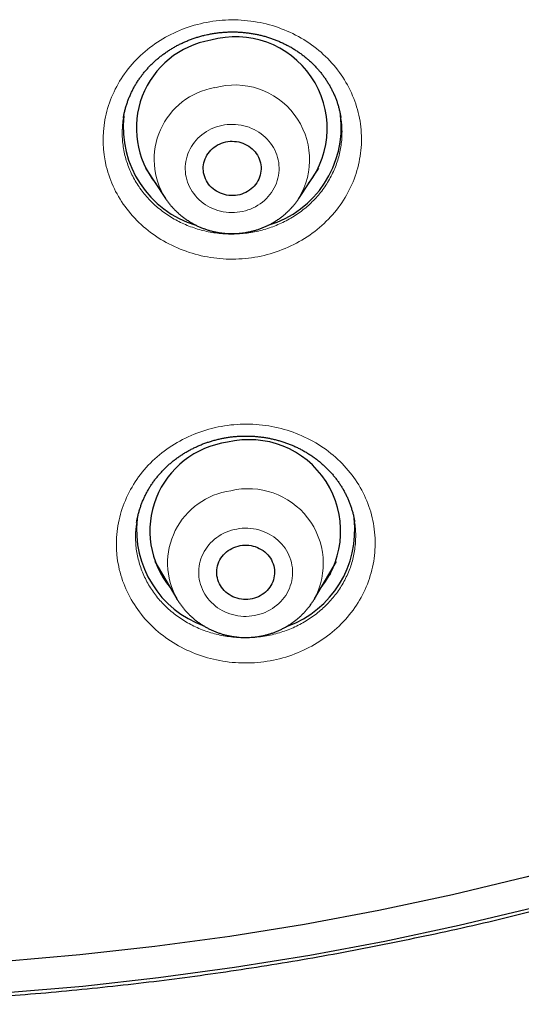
# Model space of a CAD drawing. Header units: millimetres. Extents: x 8 to 450, y 12 to 574.
# Tile 171 of 256: x 235.77 to 243.58, y 477.48 to 492.81. Entities that reach past the tile are written whole.
import ezdxf

# ---------------------------------------------------------------- set-up
doc = ezdxf.new("R2010")
doc.units = ezdxf.units.MM

msp = doc.modelspace()

# ---------------------------------------------------------------- linework, layer by layer
at = {"color": 7, "linetype": 'Continuous', "lineweight": 30}
for p, q in [((237.383, 491.268), (237.383, 491.267)), ((240.767, 491.28), (240.767, 491.283)), ((237.728, 490.497), (238.038, 490.026)), ((240.115, 490.026), (240.425, 490.497)), ((237.762, 490.445), (237.751, 490.456)), ((240.403, 490.459), (240.394, 490.45)), ((240.115, 490.026), (240.114, 490.025)), ((237.873, 484.371), (238.216, 483.788)), ((240.356, 483.788), (240.7, 484.371)), ((238.217, 483.787), (238.216, 483.788)), ((240.356, 483.788), (240.355, 483.787))]:
    msp.add_line(p, q, dxfattribs=at)
at = {"color": 252, "linetype": 'Continuous', "lineweight": 0}
for p, q in [((237.762, 490.444), (237.751, 490.456)), ((240.402, 490.458), (240.393, 490.449)), ((240.114, 490.025), (240.1, 490.004)), ((238.225, 483.774), (238.217, 483.787)), ((240.355, 483.787), (240.347, 483.773))]:
    msp.add_line(p, q, dxfattribs=at)
at = {"color": 252, "linetype": 'Continuous', "lineweight": 0, "flags": 128}
for points in [[(239.239, 489.823), (239.281, 489.833), (239.322, 489.845), (239.362, 489.86), (239.401, 489.877), (239.44, 489.896), (239.477, 489.918), (239.512, 489.941), (239.546, 489.966), (239.578, 489.993), (239.609, 490.022), (239.637, 490.053), (239.664, 490.085), (239.689, 490.118), (239.711, 490.153), (239.732, 490.189), (239.75, 490.226), (239.765, 490.264), (239.778, 490.302), (239.789, 490.342), (239.797, 490.382), (239.803, 490.422), (239.806, 490.463), (239.807, 490.503), (239.804, 490.544), (239.8, 490.585), (239.793, 490.625), (239.783, 490.664), (239.771, 490.703), (239.756, 490.742), (239.74, 490.779), (239.72, 490.816), (239.699, 490.851), (239.675, 490.885), (239.649, 490.917), (239.621, 490.949), (239.592, 490.978), (239.56, 491.006), (239.527, 491.032), (239.492, 491.056), (239.456, 491.078), (239.418, 491.098), (239.379, 491.116), (239.339, 491.132), (239.298, 491.146), (239.257, 491.157), (239.214, 491.166), (239.172, 491.172), (239.129, 491.176), (239.085, 491.178), (239.042, 491.177), (238.999, 491.174), (238.956, 491.169), (238.914, 491.161), (238.872, 491.151), (238.831, 491.138), (238.79, 491.123), (238.751, 491.106), (238.713, 491.087), (238.676, 491.066), (238.64, 491.043), (238.606, 491.017), (238.574, 490.99), (238.544, 490.961), (238.515, 490.931), (238.488, 490.899), (238.464, 490.866), (238.441, 490.831), (238.421, 490.795), (238.403, 490.758), (238.387, 490.72), (238.374, 490.681), (238.363, 490.642), (238.355, 490.602), (238.349, 490.561), (238.346, 490.521), (238.346, 490.48), (238.348, 490.44), (238.352, 490.399), (238.36, 490.359), (238.369, 490.319), (238.381, 490.28), (238.396, 490.242), (238.413, 490.204), (238.432, 490.168), (238.454, 490.133), (238.477, 490.099), (238.503, 490.066), (238.531, 490.035), (238.561, 490.005), (238.592, 489.978), (238.626, 489.952), (238.66, 489.927), (238.697, 489.905), (238.734, 489.885), (238.773, 489.867), (238.813, 489.851), (238.854, 489.838), (238.896, 489.827), (238.938, 489.818), (238.981, 489.811), (239.024, 489.807), (239.067, 489.805), (239.11, 489.806), (239.153, 489.809), (239.196, 489.815), (239.239, 489.823)], [(239.424, 483.529), (239.467, 483.538), (239.508, 483.549), (239.549, 483.563), (239.589, 483.578), (239.628, 483.596), (239.666, 483.616), (239.702, 483.639), (239.737, 483.663), (239.77, 483.689), (239.802, 483.717), (239.831, 483.746), (239.859, 483.777), (239.885, 483.81), (239.909, 483.844), (239.93, 483.879), (239.95, 483.916), (239.966, 483.953), (239.981, 483.991), (239.993, 484.03), (240.003, 484.07), (240.01, 484.11), (240.014, 484.151), (240.017, 484.191), (240.016, 484.232), (240.013, 484.273), (240.007, 484.313), (239.999, 484.353), (239.988, 484.392), (239.975, 484.431), (239.96, 484.469), (239.942, 484.506), (239.921, 484.542), (239.899, 484.577), (239.874, 484.61), (239.848, 484.642), (239.819, 484.673), (239.788, 484.701), (239.756, 484.729), (239.722, 484.754), (239.687, 484.777), (239.65, 484.798), (239.612, 484.818), (239.572, 484.835), (239.532, 484.849), (239.491, 484.862), (239.449, 484.872), (239.406, 484.88), (239.363, 484.886), (239.32, 484.889), (239.277, 484.889), (239.234, 484.888), (239.191, 484.884), (239.148, 484.877), (239.106, 484.868), (239.064, 484.857), (239.023, 484.843), (238.983, 484.828), (238.944, 484.81), (238.907, 484.79), (238.871, 484.767), (238.836, 484.743), (238.802, 484.717), (238.771, 484.689), (238.741, 484.66), (238.713, 484.629), (238.687, 484.596), (238.664, 484.562), (238.642, 484.527), (238.623, 484.49), (238.606, 484.453), (238.591, 484.415), (238.579, 484.376), (238.57, 484.336), (238.562, 484.296), (238.558, 484.255), (238.556, 484.215), (238.556, 484.174), (238.559, 484.133), (238.565, 484.093), (238.573, 484.053), (238.584, 484.014), (238.597, 483.975), (238.613, 483.937), (238.631, 483.9), (238.651, 483.864), (238.673, 483.829), (238.698, 483.796), (238.725, 483.764), (238.753, 483.733), (238.784, 483.705), (238.816, 483.677), (238.85, 483.652), (238.886, 483.629), (238.923, 483.608), (238.961, 483.588), (239, 483.571), (239.04, 483.557), (239.082, 483.544), (239.124, 483.534), (239.166, 483.526), (239.209, 483.52), (239.252, 483.517), (239.295, 483.517), (239.339, 483.518), (239.382, 483.523), (239.424, 483.529)]]:
    msp.add_lwpolyline(points, dxfattribs=at)
at = {"color": 7, "linetype": 'Continuous', "lineweight": 30, "flags": 128}
for points in [[(238.976, 490.904), (239.009, 490.91), (239.043, 490.914), (239.077, 490.915), (239.111, 490.913), (239.145, 490.91), (239.179, 490.904), (239.212, 490.895), (239.244, 490.884), (239.275, 490.871), (239.305, 490.856), (239.333, 490.839), (239.361, 490.82), (239.386, 490.798), (239.41, 490.775), (239.432, 490.751), (239.452, 490.725), (239.469, 490.698), (239.485, 490.669), (239.498, 490.64), (239.508, 490.609), (239.517, 490.578), (239.522, 490.547), (239.526, 490.515), (239.526, 490.483), (239.524, 490.451), (239.519, 490.419), (239.512, 490.388), (239.503, 490.357), (239.491, 490.327), (239.476, 490.298), (239.459, 490.27), (239.441, 490.244), (239.419, 490.218), (239.397, 490.195), (239.372, 490.173), (239.345, 490.153), (239.317, 490.135), (239.288, 490.119), (239.257, 490.105), (239.225, 490.093), (239.193, 490.083), (239.16, 490.076), (239.126, 490.072), (239.092, 490.069), (239.058, 490.069), (239.024, 490.072), (238.99, 490.077), (238.957, 490.084), (238.925, 490.094), (238.893, 490.106), (238.862, 490.12), (238.833, 490.136), (238.805, 490.154), (238.779, 490.174), (238.754, 490.196), (238.731, 490.22), (238.71, 490.245), (238.692, 490.272), (238.675, 490.3), (238.661, 490.329), (238.649, 490.359), (238.639, 490.39), (238.632, 490.421), (238.628, 490.453), (238.626, 490.485), (238.627, 490.517), (238.63, 490.549), (238.636, 490.58), (238.645, 490.611), (238.655, 490.642), (238.669, 490.671), (238.684, 490.7), (238.702, 490.727), (238.722, 490.753), (238.744, 490.777), (238.768, 490.8), (238.794, 490.821), (238.821, 490.84), (238.85, 490.857), (238.88, 490.872), (238.911, 490.885), (238.943, 490.896), (238.976, 490.904)], [(256.509, 484.834), (255.512, 484.244), (254.5, 483.678), (253.472, 483.137), (252.43, 482.621), (251.373, 482.132), (250.303, 481.668), (249.221, 481.231), (248.127, 480.821), (247.021, 480.438), (245.906, 480.082), (244.781, 479.754), (243.647, 479.453), (242.505, 479.181), (241.356, 478.936), (240.201, 478.72), (239.04, 478.533), (237.874, 478.374), (236.704, 478.244), (235.531, 478.143)], [(239.201, 484.618), (239.235, 484.623), (239.269, 484.626), (239.303, 484.626), (239.337, 484.623), (239.37, 484.618), (239.404, 484.611), (239.436, 484.602), (239.468, 484.59), (239.498, 484.576), (239.528, 484.56), (239.556, 484.542), (239.582, 484.521), (239.607, 484.5), (239.63, 484.476), (239.651, 484.451), (239.67, 484.424), (239.687, 484.396), (239.701, 484.367), (239.713, 484.337), (239.722, 484.306), (239.73, 484.275), (239.734, 484.243), (239.736, 484.212), (239.735, 484.18), (239.732, 484.148), (239.727, 484.116), (239.718, 484.085), (239.708, 484.055), (239.694, 484.025), (239.679, 483.997), (239.661, 483.969), (239.641, 483.943), (239.619, 483.919), (239.596, 483.896), (239.57, 483.875), (239.543, 483.856), (239.514, 483.838), (239.484, 483.823), (239.453, 483.81), (239.421, 483.8), (239.388, 483.791), (239.355, 483.785), (239.321, 483.781), (239.287, 483.78), (239.253, 483.781), (239.219, 483.785), (239.185, 483.791), (239.152, 483.799), (239.12, 483.81), (239.089, 483.823), (239.059, 483.838), (239.03, 483.855), (239.003, 483.874), (238.978, 483.895), (238.954, 483.918), (238.932, 483.943), (238.912, 483.969), (238.894, 483.996), (238.878, 484.024), (238.865, 484.054), (238.854, 484.084), (238.846, 484.115), (238.84, 484.147), (238.837, 484.179), (238.836, 484.211), (238.838, 484.243), (238.843, 484.274), (238.85, 484.306), (238.859, 484.336), (238.871, 484.366), (238.885, 484.395), (238.902, 484.423), (238.921, 484.45), (238.942, 484.475), (238.965, 484.499), (238.989, 484.521), (239.016, 484.541), (239.044, 484.559), (239.073, 484.575), (239.104, 484.59), (239.135, 484.601), (239.168, 484.611), (239.201, 484.618)], [(256.754, 484.411), (255.748, 483.815), (254.725, 483.243), (253.687, 482.697), (252.634, 482.176), (251.567, 481.682), (250.486, 481.214), (249.393, 480.772), (248.288, 480.358), (247.172, 479.971), (246.045, 479.611), (244.908, 479.28), (243.763, 478.976), (242.61, 478.701), (241.45, 478.454), (240.283, 478.236), (239.11, 478.047), (237.932, 477.887), (236.751, 477.755), (235.566, 477.653)]]:
    msp.add_lwpolyline(points, dxfattribs=at)
at = {"color": 7, "linetype": 'Continuous', "lineweight": 30}
for centre, radius, start, end in [((238.973, 491.12), 1.388, 99.5495, 218.5087), ((239.129, 491.116), 1.426, 322.8707, 105.7375), ((238.975, 491.134), 1.595, 173.6554, 253.1353), ((239.178, 491.134), 1.595, 286.7648, 6.8214), ((239.187, 484.848), 1.391, 97.615, 219.3238), ((239.342, 484.845), 1.423, 321.9127, 103.794), ((239.177, 484.86), 1.588, 173.7299, 250.0441), ((239.396, 484.859), 1.588, 289.943, 6.6803)]:
    msp.add_arc(centre, radius, start, end, dxfattribs=at)
at = {"color": 252, "linetype": 'Continuous', "lineweight": 0}
for centre, radius, start, end in [((238.995, 490.633), 1.133, 99.6783, 212.3385), ((239.116, 490.627), 1.165, 328.9865, 105.518), ((239.209, 484.345), 1.138, 97.7936, 209.3034), ((239.327, 484.338), 1.167, 331.8468, 103.5046)]:
    msp.add_arc(centre, radius, start, end, dxfattribs=at)
for points, knots in [([(238.63, 492.757), (238.76, 492.785), (238.89, 492.801), (239.152, 492.808), (239.285, 492.8), (239.545, 492.76), (239.672, 492.728), (239.917, 492.642), (240.037, 492.587), (240.37, 492.394), (240.566, 492.223), (240.869, 491.828), (240.979, 491.6), (241.067, 491.246), (241.084, 491.123), (241.091, 490.879), (241.082, 490.758), (241.038, 490.518), (241.003, 490.398), (240.91, 490.171), (240.852, 490.062), (240.711, 489.853), (240.63, 489.757), (240.45, 489.58), (240.35, 489.498), (240.134, 489.356), (240.021, 489.296), (239.781, 489.195), (239.654, 489.155), (239.396, 489.1), (239.264, 489.084), (239.001, 489.077), (238.87, 489.085), (238.61, 489.125), (238.482, 489.158), (238.237, 489.244), (238.119, 489.298), (237.895, 489.428), (237.791, 489.502), (237.601, 489.668), (237.513, 489.762), (237.361, 489.96), (237.296, 490.065), (237.189, 490.287), (237.146, 490.405), (237.059, 490.76), (237.052, 491.009), (237.14, 491.488), (237.236, 491.722), (237.445, 492.031), (237.527, 492.129), (237.707, 492.307), (237.806, 492.387), (238.021, 492.529), (238.137, 492.59), (238.376, 492.69), (238.501, 492.729), (238.63, 492.757)], [0, 0, 0, 0, 0.03125, 0.03125, 0.0625, 0.0625, 0.09375, 0.09375, 0.125, 0.125, 0.1875, 0.1875, 0.25, 0.25, 0.28125, 0.28125, 0.3125, 0.3125, 0.34375, 0.34375, 0.375, 0.375, 0.40625, 0.40625, 0.4375, 0.4375, 0.46875, 0.46875, 0.5, 0.5, 0.53125, 0.53125, 0.5625, 0.5625, 0.59375, 0.59375, 0.625, 0.625, 0.65625, 0.65625, 0.6875, 0.6875, 0.71875, 0.71875, 0.75, 0.75, 0.8125, 0.8125, 0.875, 0.875, 0.90625, 0.90625, 0.9375, 0.9375, 0.96875, 0.96875, 1, 1, 1, 1]), ([(237.383, 491.267), (237.382, 491.262), (237.374, 491.222), (237.368, 491.146), (237.363, 491.039), (237.368, 490.933), (237.38, 490.826), (237.4, 490.721), (237.427, 490.618), (237.462, 490.516), (237.504, 490.417), (237.554, 490.321), (237.61, 490.228), (237.673, 490.138), (237.742, 490.053), (237.818, 489.973), (237.899, 489.898), (237.986, 489.827), (238.077, 489.762), (238.173, 489.703), (238.273, 489.651), (238.376, 489.604), (238.483, 489.565), (238.593, 489.531), (238.704, 489.505), (238.818, 489.486), (238.932, 489.474), (239.048, 489.469), (239.163, 489.471), (239.279, 489.481), (239.396, 489.498), (239.513, 489.523), (239.627, 489.555), (239.736, 489.594), (239.841, 489.639), (239.942, 489.69), (240.04, 489.747), (240.133, 489.811), (240.221, 489.88), (240.304, 489.954), (240.382, 490.034), (240.454, 490.118), (240.519, 490.206), (240.577, 490.298), (240.629, 490.394), (240.674, 490.492), (240.712, 490.593), (240.742, 490.696), (240.764, 490.801), (240.779, 490.907), (240.786, 491.014), (240.785, 491.121), (240.779, 491.21), (240.77, 491.262), (240.767, 491.28)], [0, 0, 0, 0, 0.002758, 0.022509, 0.042193, 0.061872, 0.081618, 0.101386, 0.121132, 0.140811, 0.160474, 0.180205, 0.199959, 0.219689, 0.239353, 0.258997, 0.278709, 0.298443, 0.318155, 0.337799, 0.357431, 0.37713, 0.396852, 0.416551, 0.436182, 0.455812, 0.475509, 0.495228, 0.514925, 0.534555, 0.554995, 0.575461, 0.595902, 0.615541, 0.635248, 0.654977, 0.674684, 0.694323, 0.71398, 0.733705, 0.753452, 0.773177, 0.792834, 0.812506, 0.832246, 0.852009, 0.871749, 0.891422, 0.911101, 0.930848, 0.950618, 0.970364, 0.990044, 1, 1, 1, 1]), ([(238.907, 486.475), (239.038, 486.499), (239.169, 486.51), (239.431, 486.51), (239.564, 486.497), (239.823, 486.449), (239.948, 486.413), (240.191, 486.32), (240.308, 486.261), (240.635, 486.058), (240.824, 485.881), (241.113, 485.478), (241.215, 485.247), (241.29, 484.89), (241.302, 484.767), (241.301, 484.524), (241.287, 484.404), (241.234, 484.165), (241.195, 484.047), (241.093, 483.823), (241.031, 483.716), (240.882, 483.513), (240.798, 483.419), (240.611, 483.248), (240.508, 483.17), (240.287, 483.034), (240.171, 482.978), (239.927, 482.885), (239.799, 482.849), (239.539, 482.802), (239.406, 482.79), (239.142, 482.791), (239.012, 482.803), (238.753, 482.852), (238.626, 482.888), (238.384, 482.982), (238.268, 483.039), (238.048, 483.176), (237.947, 483.254), (237.763, 483.426), (237.679, 483.521), (237.534, 483.724), (237.473, 483.831), (237.373, 484.056), (237.335, 484.174), (237.261, 484.531), (237.263, 484.781), (237.368, 485.255), (237.473, 485.485), (237.694, 485.788), (237.779, 485.883), (237.966, 486.055), (238.068, 486.131), (238.289, 486.266), (238.407, 486.324), (238.65, 486.416), (238.776, 486.452), (238.907, 486.475)], [0, 0, 0, 0, 0.03125, 0.03125, 0.0625, 0.0625, 0.09375, 0.09375, 0.125, 0.125, 0.1875, 0.1875, 0.25, 0.25, 0.28125, 0.28125, 0.3125, 0.3125, 0.34375, 0.34375, 0.375, 0.375, 0.40625, 0.40625, 0.4375, 0.4375, 0.46875, 0.46875, 0.5, 0.5, 0.53125, 0.53125, 0.5625, 0.5625, 0.59375, 0.59375, 0.625, 0.625, 0.65625, 0.65625, 0.6875, 0.6875, 0.71875, 0.71875, 0.75, 0.75, 0.8125, 0.8125, 0.875, 0.875, 0.90625, 0.90625, 0.9375, 0.9375, 0.96875, 0.96875, 1, 1, 1, 1]), ([(237.59, 484.977), (237.587, 484.954), (237.577, 484.896), (237.572, 484.803), (237.572, 484.696), (237.58, 484.59), (237.596, 484.484), (237.62, 484.38), (237.651, 484.278), (237.69, 484.177), (237.736, 484.08), (237.789, 483.985), (237.848, 483.894), (237.915, 483.807), (237.987, 483.725), (238.066, 483.647), (238.15, 483.574), (238.239, 483.507), (238.332, 483.445), (238.43, 483.389), (238.532, 483.34), (238.638, 483.297), (238.746, 483.26), (238.857, 483.231), (238.97, 483.208), (239.084, 483.193), (239.199, 483.184), (239.315, 483.183), (239.432, 483.189), (239.549, 483.202), (239.667, 483.223), (239.782, 483.252), (239.892, 483.287), (239.999, 483.328), (240.103, 483.376), (240.202, 483.431), (240.298, 483.491), (240.389, 483.557), (240.475, 483.629), (240.555, 483.705), (240.63, 483.787), (240.699, 483.873), (240.761, 483.963), (240.817, 484.057), (240.865, 484.154), (240.907, 484.254), (240.941, 484.355), (240.967, 484.459), (240.985, 484.565), (240.996, 484.671), (241, 484.778), (240.995, 484.884), (240.988, 484.955), (240.981, 484.99), (240.981, 484.99)], [0, 0, 0, 0, 0.012741, 0.032435, 0.052121, 0.071874, 0.09165, 0.111404, 0.13109, 0.150755, 0.170486, 0.190241, 0.209973, 0.229637, 0.249275, 0.268979, 0.288706, 0.308411, 0.328048, 0.347668, 0.367354, 0.387063, 0.406749, 0.426368, 0.445984, 0.465667, 0.485374, 0.505057, 0.524673, 0.545093, 0.565538, 0.585957, 0.605588, 0.625285, 0.645006, 0.664703, 0.684334, 0.70399, 0.723714, 0.74346, 0.763184, 0.782841, 0.802519, 0.822265, 0.842034, 0.86178, 0.881459, 0.901147, 0.920902, 0.94068, 0.960436, 0.980124, 0.999805, 1, 1, 1, 1]), ([(238.015, 484.13), (238.005, 484.139), (237.987, 484.155), (237.971, 484.172), (237.964, 484.179)], [0, 0, 0, 0, 0.577869, 1, 1, 1, 1]), ([(240.612, 484.184), (240.595, 484.167), (240.578, 484.15), (240.56, 484.133), (240.559, 484.133)], [0, 0, 0, 0, 0.9675914, 1, 1, 1, 1])]:
    msp.add_open_spline(points, degree=3, knots=knots, dxfattribs=at)
at = {"color": 7, "linetype": 'Continuous', "lineweight": 30}
for points, knots in [([(237.382, 491.267), (237.383, 491.273), (237.386, 491.297), (237.395, 491.34), (237.407, 491.395), (237.422, 491.451), (237.44, 491.506), (237.459, 491.56), (237.481, 491.614), (237.505, 491.668), (237.53, 491.72), (237.558, 491.772), (237.588, 491.822), (237.62, 491.871), (237.654, 491.919), (237.689, 491.966), (237.727, 492.012), (237.766, 492.056), (237.807, 492.099), (237.85, 492.141), (237.894, 492.181), (237.939, 492.22), (237.987, 492.257), (238.036, 492.293), (238.086, 492.327), (238.137, 492.359), (238.19, 492.39), (238.244, 492.418), (238.299, 492.445), (238.355, 492.47), (238.412, 492.494), (238.47, 492.515), (238.528, 492.534), (238.588, 492.552), (238.642, 492.566), (238.677, 492.574), (238.692, 492.577)], [0, 0, 0, 0, 0.009285, 0.039654, 0.070014, 0.10048, 0.131094, 0.161811, 0.192585, 0.223366, 0.254091, 0.28471, 0.315177, 0.345447, 0.375667, 0.405782, 0.43616, 0.466628, 0.496989, 0.52716, 0.557067, 0.587269, 0.61741, 0.647562, 0.677761, 0.708011, 0.737964, 0.768082, 0.79824, 0.828278, 0.858202, 0.888064, 0.918115, 0.94814, 0.978207, 1, 1, 1, 1]), ([(238.692, 492.577), (238.702, 492.579), (238.732, 492.585), (238.783, 492.594), (238.845, 492.603), (238.906, 492.61), (238.968, 492.615), (239.031, 492.618), (239.093, 492.618), (239.155, 492.617), (239.218, 492.613), (239.28, 492.608), (239.342, 492.6), (239.403, 492.591), (239.463, 492.579), (239.524, 492.565), (239.583, 492.55), (239.642, 492.532), (239.701, 492.512), (239.758, 492.491), (239.815, 492.467), (239.871, 492.442), (239.925, 492.414), (239.979, 492.386), (240.03, 492.355), (240.081, 492.323), (240.13, 492.289), (240.179, 492.253), (240.226, 492.215), (240.271, 492.176), (240.315, 492.136), (240.358, 492.093), (240.398, 492.05), (240.437, 492.006), (240.473, 491.961), (240.508, 491.914), (240.541, 491.866), (240.572, 491.817), (240.601, 491.766), (240.628, 491.715), (240.654, 491.662), (240.677, 491.609), (240.698, 491.555), (240.717, 491.501), (240.733, 491.446), (240.747, 491.391), (240.759, 491.337), (240.765, 491.301), (240.768, 491.283)], [0, 0, 0, 0, 0.0108654, 0.0327495, 0.0545403, 0.0763092, 0.0981078, 0.1199729, 0.1419157, 0.1637732, 0.1857475, 0.2077436, 0.2296405, 0.2513986, 0.2731746, 0.2949938, 0.316817, 0.3386869, 0.3606374, 0.3824509, 0.4043979, 0.426462, 0.448515, 0.4703944, 0.4920414, 0.5137627, 0.5357003, 0.5577588, 0.5799053, 0.602105, 0.6243227, 0.6465149, 0.6686429, 0.6906731, 0.7125745, 0.7343907, 0.7563942, 0.7785801, 0.800884, 0.8232713, 0.845706, 0.8681518, 0.8905622, 0.9129003, 0.9351329, 0.9572414, 0.9794594, 1, 1, 1, 1]), ([(238.037, 490.027), (238.038, 490.026), (238.047, 490.011), (238.068, 489.982), (238.099, 489.941), (238.132, 489.901), (238.167, 489.862), (238.204, 489.825), (238.243, 489.79), (238.282, 489.756), (238.324, 489.723), (238.367, 489.693), (238.411, 489.664), (238.457, 489.637), (238.503, 489.612), (238.551, 489.589), (238.6, 489.568), (238.65, 489.549), (238.7, 489.533), (238.751, 489.518), (238.803, 489.506), (238.856, 489.495), (238.909, 489.487), (238.962, 489.481), (239.015, 489.477), (239.069, 489.476), (239.122, 489.477), (239.176, 489.48), (239.229, 489.485), (239.281, 489.493), (239.319, 489.5), (239.34, 489.504), (239.344, 489.505)], [0, 0, 0, 0, 0.001076, 0.036148, 0.071253, 0.106391, 0.141562, 0.176767, 0.212007, 0.247281, 0.282589, 0.317932, 0.353306, 0.388713, 0.42415, 0.459617, 0.495111, 0.530631, 0.566175, 0.601741, 0.637328, 0.672933, 0.708555, 0.74419, 0.779837, 0.815495, 0.851159, 0.886829, 0.922501, 0.958172, 0.991937, 1, 1, 1, 1]), ([(239.344, 489.505), (239.355, 489.507), (239.384, 489.514), (239.43, 489.526), (239.481, 489.542), (239.531, 489.56), (239.58, 489.58), (239.629, 489.602), (239.676, 489.626), (239.722, 489.653), (239.767, 489.681), (239.811, 489.711), (239.853, 489.742), (239.894, 489.776), (239.933, 489.811), (239.971, 489.848), (240.007, 489.886), (240.041, 489.926), (240.073, 489.967), (240.097, 490), (240.11, 490.02), (240.114, 490.025)], [0, 0, 0, 0, 0.036959, 0.0927, 0.148437, 0.204156, 0.259852, 0.315522, 0.371163, 0.426771, 0.482342, 0.537872, 0.59336, 0.648801, 0.704194, 0.759536, 0.814825, 0.87006, 0.925239, 0.980362, 1, 1, 1, 1]), ([(237.589, 484.977), (237.589, 484.979), (237.592, 484.999), (237.6, 485.038), (237.612, 485.093), (237.626, 485.148), (237.643, 485.203), (237.662, 485.257), (237.683, 485.311), (237.706, 485.365), (237.732, 485.417), (237.759, 485.469), (237.789, 485.519), (237.82, 485.569), (237.854, 485.617), (237.889, 485.664), (237.926, 485.709), (237.964, 485.754), (238.005, 485.797), (238.048, 485.84), (238.092, 485.88), (238.137, 485.919), (238.184, 485.956), (238.232, 485.992), (238.282, 486.026), (238.334, 486.059), (238.386, 486.09), (238.44, 486.119), (238.495, 486.146), (238.55, 486.172), (238.607, 486.196), (238.665, 486.217), (238.723, 486.237), (238.782, 486.255), (238.842, 486.271), (238.901, 486.284), (238.94, 486.292), (238.959, 486.295)], [0, 0, 0, 0, 0.002472, 0.032197, 0.061738, 0.091226, 0.1208, 0.150522, 0.180348, 0.210233, 0.240132, 0.269982, 0.299736, 0.329347, 0.358772, 0.388102, 0.417379, 0.446836, 0.476408, 0.505912, 0.535221, 0.564317, 0.59365, 0.62291, 0.65217, 0.681487, 0.710774, 0.739908, 0.769124, 0.798401, 0.82759, 0.856644, 0.885632, 0.914816, 0.943961, 0.97314, 1, 1, 1, 1]), ([(238.959, 486.295), (238.969, 486.297), (239, 486.303), (239.051, 486.31), (239.113, 486.317), (239.175, 486.322), (239.237, 486.325), (239.299, 486.325), (239.361, 486.324), (239.424, 486.321), (239.486, 486.315), (239.548, 486.308), (239.609, 486.298), (239.67, 486.287), (239.73, 486.273), (239.79, 486.258), (239.849, 486.241), (239.908, 486.221), (239.965, 486.2), (240.022, 486.176), (240.078, 486.151), (240.132, 486.124), (240.186, 486.095), (240.238, 486.065), (240.289, 486.033), (240.338, 485.999), (240.387, 485.964), (240.434, 485.927), (240.479, 485.888), (240.523, 485.848), (240.566, 485.806), (240.607, 485.763), (240.646, 485.718), (240.683, 485.673), (240.718, 485.627), (240.75, 485.579), (240.781, 485.531), (240.811, 485.481), (240.838, 485.429), (240.864, 485.377), (240.887, 485.324), (240.908, 485.27), (240.927, 485.216), (240.944, 485.161), (240.959, 485.106), (240.971, 485.05), (240.978, 485.012), (240.981, 484.992), (240.981, 484.99)], [0, 0, 0, 0, 0.011074, 0.033352, 0.055536, 0.077699, 0.099893, 0.122158, 0.1445, 0.166759, 0.189138, 0.211539, 0.233839, 0.255996, 0.278174, 0.300397, 0.322624, 0.3449, 0.367263, 0.389469, 0.411831, 0.434314, 0.456789, 0.479089, 0.501149, 0.523277, 0.545637, 0.568122, 0.590699, 0.613332, 0.635986, 0.658617, 0.681185, 0.703656, 0.725999, 0.748252, 0.770688, 0.793319, 0.816072, 0.838912, 0.861802, 0.884705, 0.907574, 0.930372, 0.953065, 0.97563, 0.9983, 1, 1, 1, 1]), ([(238.014, 484.131), (238.002, 484.142), (237.984, 484.158), (237.968, 484.175), (237.964, 484.179)], [0, 0, 0, 0, 0.734856, 1, 1, 1, 1]), ([(240.613, 484.185), (240.6, 484.172), (240.583, 484.155), (240.565, 484.139), (240.561, 484.135)], [0, 0, 0, 0, 0.769269, 1, 1, 1, 1]), ([(238.217, 483.787), (238.221, 483.781), (238.232, 483.76), (238.255, 483.726), (238.285, 483.684), (238.317, 483.643), (238.35, 483.603), (238.386, 483.565), (238.423, 483.528), (238.462, 483.493), (238.502, 483.459), (238.544, 483.427), (238.587, 483.397), (238.632, 483.369), (238.678, 483.342), (238.725, 483.318), (238.773, 483.295), (238.822, 483.275), (238.872, 483.257), (238.922, 483.24), (238.974, 483.226), (239.026, 483.214), (239.078, 483.204), (239.131, 483.197), (239.184, 483.191), (239.238, 483.188), (239.291, 483.187), (239.345, 483.189), (239.398, 483.192), (239.451, 483.198), (239.489, 483.204), (239.51, 483.207), (239.514, 483.208)], [0, 0, 0, 0, 0.013, 0.047647, 0.082325, 0.117034, 0.151776, 0.186551, 0.22136, 0.256204, 0.291081, 0.325992, 0.360936, 0.395912, 0.43092, 0.465957, 0.501023, 0.536116, 0.571234, 0.606375, 0.641538, 0.676721, 0.711921, 0.747137, 0.782367, 0.817607, 0.852857, 0.888114, 0.923374, 0.958637, 0.992021, 1, 1, 1, 1]), ([(239.514, 483.208), (239.525, 483.21), (239.554, 483.216), (239.6, 483.227), (239.652, 483.241), (239.703, 483.257), (239.753, 483.276), (239.802, 483.296), (239.85, 483.319), (239.897, 483.344), (239.943, 483.37), (239.988, 483.399), (240.031, 483.429), (240.073, 483.461), (240.114, 483.495), (240.152, 483.531), (240.19, 483.568), (240.225, 483.606), (240.259, 483.647), (240.291, 483.688), (240.32, 483.731), (240.342, 483.764), (240.353, 483.783), (240.355, 483.787)], [0, 0, 0, 0, 0.0334157, 0.0838453, 0.1342728, 0.1846863, 0.2350823, 0.2854574, 0.3358082, 0.3861315, 0.436424, 0.4866825, 0.5369041, 0.587086, 0.6372257, 0.6873208, 0.7373693, 0.7873697, 0.8373205, 0.8872211, 0.9370708, 0.9868697, 1, 1, 1, 1]), ([(242.234, 478.574), (242.458, 478.623), (242.904, 478.721), (243.569, 478.881), (244.232, 479.049), (244.891, 479.227), (245.547, 479.414), (246.2, 479.61), (246.849, 479.815), (247.495, 480.03), (248.137, 480.253), (248.777, 480.486), (249.586, 480.795), (250.562, 481.19), (251.696, 481.682), (252.439, 482.034), (252.811, 482.211)], [0, 0, 0, 0, 0.06092, 0.121762, 0.18254, 0.243267, 0.303957, 0.364624, 0.425282, 0.485945, 0.546628, 0.607343, 0.668104, 0.778817, 0.88942, 1, 1, 1, 1]), ([(221.766, 478.574), (221.991, 478.526), (222.443, 478.43), (224.357, 478.059), (227.536, 477.613), (230.944, 477.456), (233.288, 477.487), (234.574, 477.538), (235.858, 477.624), (237.14, 477.745), (238.419, 477.899), (239.696, 478.089), (240.969, 478.31), (241.813, 478.486), (242.234, 478.574)], [0, 0, 0, 0, 0.033629, 0.067318, 0.283973, 0.499921, 0.562333, 0.624683, 0.68702, 0.749395, 0.811859, 0.874461, 0.93725, 1, 1, 1, 1])]:
    msp.add_open_spline(points, degree=3, knots=knots, dxfattribs=at)

doc.saveas('drawing.dxf')
